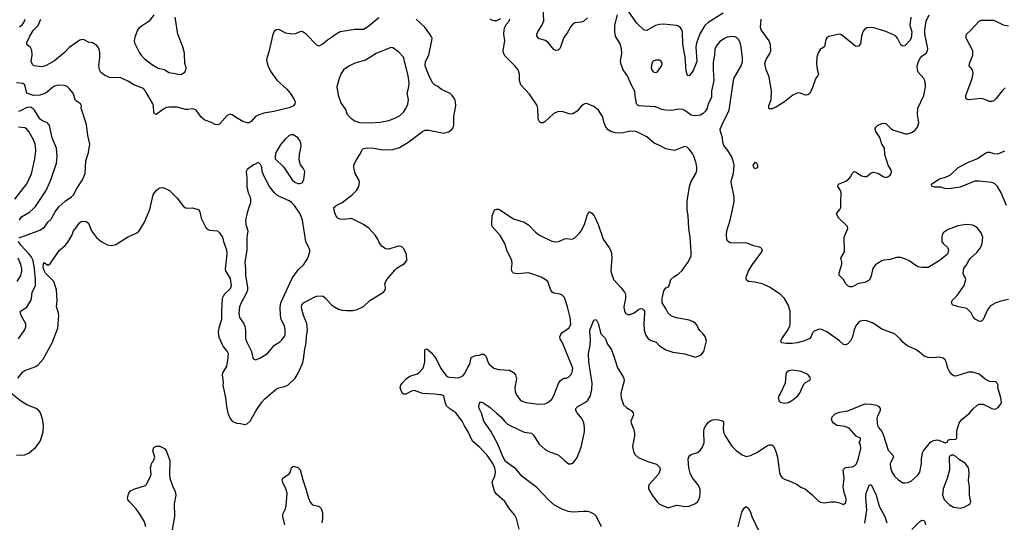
# Model space of a CAD drawing. Header units: inches. Extents: x 1839270 to 1929235, y 762242 to 910350.
# Tile 117 of 256: x 1884241 to 1893549, y 797014 to 801765. Entities that reach past the tile are written whole.
import ezdxf

# ---------------------------------------------------------------- set-up
doc = ezdxf.new("R2010")
doc.units = ezdxf.units.IN
doc.header["$MEASUREMENT"] = 0
for name, color, linetype in [('B8789', 7, 'Continuous'), ('B8799', 7, 'Continuous'), ('B8880', 7, 'Continuous'), ('B8890', 7, 'Continuous')]:
    doc.layers.add(name, color=color, linetype=linetype)

msp = doc.modelspace()

# ---------------------------------------------------------------- linework, layer by layer
at = {"layer": 'B8789', "color": 5}
for points, elevation in [([(1884222, 798378), (1884270, 798436.4), (1884290, 798450.3), (1884393.7, 798486.3), (1884416.2, 798503.8), (1884463.8, 798556.2), (1884547.3, 798710), (1884600.5, 798850), (1884609.6, 798970), (1884604.4, 799004.4), (1884589.6, 799050), (1884595.6, 799110), (1884589.7, 799210.3), (1884562.5, 799290), (1884486, 799370), (1884470, 799399.3), (1884464.5, 799430), (1884470, 799470.5), (1884510, 799444.7), (1884530, 799456), (1884614.9, 799585.1), (1884669.7, 799630.3), (1884696.6, 799663.4), (1884733.2, 799726.8), (1884749.7, 799770), (1884769.7, 799790), (1884810, 799848), (1884830, 799859.3), (1884870, 799858), (1884890, 799842), (1884919.6, 799770), (1884967.4, 799707.4), (1885010, 799667.1), (1885070, 799635.8), (1885110, 799631.5), (1885150, 799640.3), (1885260.9, 799710), (1885350, 799752), (1885370.7, 799769.3), (1885421.8, 799850), (1885469.9, 799970.1), (1885477.3, 800000)], 620), ([(1884235.3, 799704.7), (1884430, 799777.2), (1884475.6, 799804.4), (1884508.4, 799850), (1884539.2, 799880.8), (1884575.1, 799950), (1884610, 799997), (1884613.4, 800000)], 640), ([(1884239.8, 799870), (1884258.9, 799901.1), (1884334.3, 799945.7), (1884370, 799976.9), (1884389.5, 800000)], 660), ([(1885791.3, 800000), (1885810, 799986), (1885830, 799982.8), (1885870, 799987.3), (1885930.6, 799970.6), (1885942.8, 799950), (1885957.1, 799890), (1886000.8, 799800.8), (1886022.2, 799782.2), (1886036.3, 799776.3), (1886110.2, 799770.2), (1886130, 799750.5), (1886158.3, 799710), (1886166.5, 799670), (1886197.6, 799590), (1886200.2, 799550), (1886182.7, 799410), (1886187.4, 799390), (1886230, 799319.3), (1886240.6, 799250), (1886230, 799220.5), (1886177.4, 799170), (1886163.1, 799150), (1886156.5, 799130), (1886147.6, 799010), (1886148.6, 798930), (1886122.2, 798850), (1886118.6, 798810), (1886124.1, 798764.1), (1886154.3, 798694.3), (1886169.2, 798669.2), (1886203.1, 798630), (1886211.3, 798610), (1886210.2, 798570.2), (1886195.8, 798490), (1886161.7, 798430), (1886154.9, 798410), (1886164.6, 798330), (1886162.3, 798310), (1886186.7, 798190), (1886194.9, 798110), (1886210, 798044.7), (1886230, 797996), (1886251, 797970), (1886290, 797950.7), (1886330, 797947.7), (1886370, 797937.3), (1886390, 797944), (1886419.5, 797970), (1886475.8, 798070), (1886530, 798148.5), (1886559.6, 798180.4), (1886670, 798275.3), (1886690, 798285.5), (1886743.3, 798296.7), (1886775.1, 798310), (1886843.8, 798376.2), (1886877, 798430), (1886916.3, 798523.7), (1886924.9, 798555.1), (1886935.4, 798650), (1886947.9, 798710), (1886951.5, 798770), (1886963.2, 798830), (1886955, 798895), (1886925.3, 798970), (1886908.5, 799030), (1886906, 799050), (1886909.7, 799070), (1886925.1, 799090), (1887030, 799144.6), (1887050, 799151.7), (1887090, 799154.9), (1887110, 799150.3), (1887130, 799137.6), (1887190, 799070.4), (1887215.5, 799050), (1887254.8, 799030), (1887290, 799019.6), (1887330, 799016.5), (1887390, 799016.4), (1887430, 799024.4), (1887490, 799054.9), (1887549.5, 799110), (1887681.2, 799190), (1887696, 799210), (1887699.3, 799230), (1887692, 799270), (1887711.5, 799310), (1887790, 799402), (1887810, 799419.1), (1887879.1, 799460.9), (1887901.2, 799490), (1887898, 799550), (1887870, 799604), (1887850, 799621.2), (1887830, 799626), (1887810, 799622.7), (1887730, 799596), (1887699.3, 799599.3), (1887664.1, 799624.1), (1887638, 799658), (1887626, 799690), (1887602.7, 799730), (1887543.6, 799790), (1887491.5, 799830), (1887390, 799880.5), (1887370, 799885.1), (1887310, 799877.6), (1887270, 799879.5), (1887250, 799889.3), (1887230, 799914), (1887215.6, 799950), (1887212.3, 799990), (1887222.5, 800000)], 620), ([(1886411.7, 800000), (1886390, 799939), (1886375.6, 799870), (1886379.6, 799830), (1886398, 799770), (1886388.8, 799710), (1886387.2, 799590), (1886369.2, 799470), (1886375.8, 799410), (1886376.2, 799350), (1886395.3, 799235.3), (1886395.3, 799210), (1886383.5, 799176.5), (1886333.4, 799090), (1886320.2, 799050), (1886313.2, 798990), (1886320.2, 798950), (1886356.6, 798896.6), (1886369.3, 798869.3), (1886376.9, 798830), (1886376, 798750), (1886390.3, 798710.3), (1886433, 798630), (1886444, 798570), (1886450, 798558), (1886470, 798551), (1886510, 798567.3), (1886582.7, 798610), (1886650, 798687.7), (1886699.4, 798720.6), (1886720.5, 798739.5), (1886743.6, 798770), (1886749.7, 798790.3), (1886750, 798838), (1886743.6, 798870), (1886714.3, 798930), (1886708.1, 798971.9), (1886704.4, 799044.4), (1886710.7, 799090), (1886818, 799322), (1886877.5, 799402.5), (1886925.6, 799450), (1886963.7, 799510), (1886985.2, 799570), (1886985.2, 799590), (1886946, 799670), (1886915.8, 799870), (1886893.6, 799930), (1886845.3, 800000)], 640), ([(1888963.7, 796950), (1888939, 797050), (1888922.5, 797082.5), (1888870, 797142.7), (1888827.8, 797210), (1888750, 797281.6), (1888729.7, 797310), (1888708.4, 797390), (1888712.6, 797410), (1888733.7, 797450), (1888739.2, 797490), (1888732.5, 797530), (1888713.3, 797570), (1888659.8, 797650), (1888590, 797721.7), (1888522, 797782), (1888481.7, 797870), (1888444.7, 797924.7), (1888424.4, 797970), (1888365.1, 798050), (1888306, 798086), (1888276.6, 798116.6), (1888261.8, 798150), (1888249.7, 798209.6), (1888230, 798220.7), (1888210, 798218.7), (1888165.7, 798225.7), (1888051.9, 798231.9), (1887970, 798259.3), (1887944.8, 798255.2), (1887890, 798227), (1887870, 798226), (1887862, 798230), (1887849.3, 798249.3), (1887839, 798290), (1887844, 798310), (1887857.2, 798330), (1887894.5, 798370), (1887930, 798394.6), (1888002.8, 798417.2), (1888024.8, 798435.2), (1888050.8, 798469.2), (1888061.7, 798490), (1888069.8, 798530), (1888070, 798634), (1888073.2, 798646.8), (1888090, 798654), (1888130, 798619.3), (1888171.8, 798570), (1888224.5, 798464.5), (1888270, 798405.5), (1888289, 798389), (1888306.3, 798386.3), (1888390, 798381.1), (1888430, 798398), (1888450, 798421.1), (1888478, 798482), (1888497.2, 798510), (1888510, 798572), (1888550, 798592), (1888587.3, 798592.7), (1888610, 798602), (1888630, 798602), (1888650, 798582), (1888666.8, 798530), (1888679.1, 798510), (1888722, 798470), (1888770, 798457.8), (1888871.3, 798451.3), (1888910.4, 798430), (1888927.3, 798407.3), (1888937, 798370), (1888920.3, 798290), (1888925.4, 798245.4), (1888943.8, 798210), (1888971.9, 798171.9), (1888990, 798158), (1889025.1, 798145.1), (1889150, 798130.3), (1889204.7, 798135.3), (1889234.5, 798145.5), (1889270, 798179.1), (1889290, 798213.4), (1889334.7, 798325.3), (1889350, 798350.4), (1889371, 798369), (1889390, 798377), (1889410, 798377.1), (1889430, 798386), (1889453, 798410), (1889464.6, 798435.4), (1889469.7, 798470), (1889373.3, 798710), (1889350.8, 798750), (1889348.7, 798768.7), (1889356.1, 798790), (1889370.6, 798809.4), (1889432, 798848), (1889446.3, 798870), (1889450.8, 798889.2), (1889445.3, 798950), (1889420.2, 799050), (1889390, 799140.7), (1889370, 799161.1), (1889350, 799169.7), (1889290, 799179.6), (1889275.1, 799190), (1889262, 799210), (1889232.6, 799290), (1889209.6, 799310), (1889169.7, 799330), (1889110, 799354.8), (1889050, 799372.1), (1888950, 799363.6), (1888910, 799369.5), (1888899.5, 799379.5), (1888892, 799392), (1888889.6, 799409.6), (1888897.8, 799462.2), (1888894.8, 799490), (1888847.1, 799587.1), (1888828.5, 799650), (1888783.9, 799723.9), (1888708.5, 799810), (1888703.1, 799830), (1888708.3, 799910), (1888730, 799966.8), (1888750, 799974.9), (1888770, 799973.4), (1888910, 799883.8), (1889010.7, 799850), (1889050, 799826), (1889118.4, 799758.4), (1889155.5, 799730), (1889270, 799670.3), (1889310, 799664.2), (1889339, 799670), (1889390, 799693), (1889410, 799695.5), (1889450, 799690.5), (1889470, 799693.4), (1889490, 799704), (1889533.4, 799746.6), (1889550, 799770.6), (1889578.9, 799830), (1889610, 799924.7), (1889629, 799950), (1889632, 799950), (1889650, 799938), (1889670.3, 799910.4), (1889710.3, 799830.3), (1889755.6, 799690), (1889814.9, 799610), (1889832.6, 799572.6), (1889837.5, 799517.5), (1889828.9, 799390), (1889837.6, 799357.6), (1889854, 799310), (1889928.4, 799230), (1889958.4, 799190), (1889966.7, 799170), (1889968.4, 799130), (1889953.4, 799050), (1889957.3, 799010), (1889970, 798987.3), (1889990, 798979.1), (1890000, 798978.6)], 580), ([(1884231.1, 798750), (1884287.3, 798830), (1884298.7, 798861.3), (1884299.2, 798890), (1884255.8, 798970), (1884248.3, 798990), (1884249.6, 799010), (1884310, 799049), (1884345.5, 799110), (1884353, 799130), (1884358.5, 799190), (1884389.1, 799250.9), (1884391.8, 799310), (1884382.6, 799410), (1884368.5, 799490), (1884350, 799526.6), (1884331.9, 799550), (1884254.5, 799630), (1884231.1, 799670)], 640), ([(1884217.8, 799290), (1884253, 799347.1), (1884261.8, 799390), (1884261.8, 799410), (1884251.6, 799450), (1884228.1, 799510)], 660), ([(1889741.6, 796970), (1889692.3, 797070), (1889672.3, 797090), (1889632.7, 797110), (1889610, 797115.3), (1889570, 797116.8), (1889470, 797108.7), (1889430, 797115.3), (1889374.1, 797134.1), (1889297.5, 797177.5), (1889242.8, 797222.8), (1889130, 797342.2), (1888990, 797446.9), (1888935.5, 797515.5), (1888833.1, 797590), (1888810, 797629.7), (1888758, 797758), (1888695.8, 797875.8), (1888628.5, 797970), (1888606.4, 798046.4), (1888585.1, 798090), (1888580.9, 798110), (1888590, 798151.3), (1888610, 798150.8), (1888630, 798140.7), (1888690, 798098), (1888750, 798046.4), (1888790, 798010.3), (1888826.3, 797966.3), (1888850, 797944.9), (1888884.8, 797924.8), (1889010, 797867.6), (1889078.2, 797858.2), (1889098.5, 797838.5), (1889152.9, 797752.9), (1889210, 797702.8), (1889250, 797679.6), (1889332.2, 797652.2), (1889390, 797598.4), (1889430, 797568.4), (1889450, 797566), (1889470, 797573.4), (1889490, 797594), (1889510, 797627.3), (1889550, 797724.9), (1889580.3, 797870), (1889580.3, 797910), (1889573, 797953), (1889554.3, 797994.3), (1889509.7, 798050), (1889498.9, 798070), (1889499.6, 798090), (1889518.4, 798110), (1889589.6, 798150), (1889610.7, 798169.3), (1889635.6, 798210), (1889650.8, 798269.2), (1889653.6, 798330), (1889620.2, 798530), (1889619.2, 798610), (1889634, 798690), (1889637.4, 798750), (1889630, 798814), (1889631.5, 798830), (1889661.2, 798910), (1889670, 798924.7), (1889690, 798931.3), (1889710, 798892), (1889734.6, 798794.6), (1889774.7, 798754.7), (1889799.3, 798699.3), (1889832, 798650), (1889854.5, 798594.5), (1889893, 798473), (1889945.5, 798390), (1889952.1, 798372.1), (1889954.4, 798350), (1889924.8, 798235.2), (1889926, 798190), (1889950, 798124.9), (1889978.5, 798098.6), (1890000, 798084.7)], 560), ([(1884210, 797648.8), (1884290, 797650.4), (1884330, 797670.5), (1884390, 797722), (1884430, 797775.5), (1884441.8, 797798.2), (1884462.7, 797870), (1884467.3, 797927.3), (1884460.4, 797980.4), (1884437.4, 798050), (1884423, 798070), (1884397.6, 798090), (1884310, 798123.1), (1884250, 798161.2), (1884138.9, 798250)], 620), ([(1885434.2, 796970), (1885419.5, 797019.5), (1885383, 797083), (1885341.4, 797141.4), (1885277, 797210), (1885262.7, 797230), (1885259, 797250), (1885274, 797290), (1885290, 797311), (1885329.4, 797330.6), (1885430, 797361), (1885439, 797370), (1885478, 797450), (1885482.7, 797470), (1885478.4, 797530), (1885482.9, 797550), (1885490, 797576), (1885504, 797590), (1885519, 797630), (1885499, 797690), (1885510, 797722), (1885530, 797734), (1885567.3, 797732.7), (1885610, 797712), (1885630, 797682), (1885659.9, 797599.9), (1885656.3, 797470), (1885660.7, 797430), (1885690.3, 797350.4), (1885710.4, 797310), (1885717.6, 797270), (1885701.1, 797190), (1885706, 797070), (1885674.3, 796890)], 580), ([(1886746, 796990), (1886727.6, 797070), (1886729.8, 797090), (1886750, 797136.3), (1886758.9, 797170), (1886768.1, 797290), (1886758.4, 797330), (1886729.8, 797390), (1886722.9, 797417.1), (1886727.9, 797432.1), (1886788.8, 797471.2), (1886801.3, 797490), (1886810, 797530.8), (1886830, 797543.8), (1886870, 797531.6), (1886893.1, 797510), (1886916.4, 797416.4), (1886946.7, 797330), (1886970, 797241), (1886985.5, 797205.5), (1887010, 797180.7), (1887070, 797167.3), (1887090, 797146), (1887103.1, 797103.1), (1887104.9, 797050), (1887095.8, 797010)], 580)]:
    msp.add_lwpolyline(points, dxfattribs=dict(at, elevation=elevation))
at = {"layer": 'B8799', "color": 5}
for points, elevation in [([(1890000, 798978.6), (1890010, 798978), (1890050, 798993.4), (1890090, 799026), (1890110, 799036), (1890130, 799030.8), (1890139.9, 799019.9), (1890146.8, 799010), (1890147.9, 798987.9), (1890142, 798890), (1890144.9, 798830), (1890155.5, 798790), (1890183, 798750), (1890210, 798733), (1890256.7, 798716.7), (1890290, 798681), (1890350, 798644), (1890416.5, 798623.5), (1890527.1, 798607.1), (1890630, 798576), (1890670, 798591), (1890690, 798606), (1890709, 798630), (1890733.2, 798730), (1890722, 798770), (1890700.2, 798800.2), (1890670, 798828), (1890655.3, 798850), (1890648.7, 798870), (1890630, 798894), (1890610, 798908.7), (1890570, 798924), (1890450, 798946), (1890403.3, 798963.3), (1890372.1, 798992.1), (1890353.2, 799030), (1890314, 799090), (1890313.2, 799130), (1890330, 799202), (1890350, 799231.3), (1890370, 799238), (1890382, 799250), (1890396, 799310), (1890424, 799336), (1890470, 799364.4), (1890504.1, 799395.9), (1890557.4, 799470), (1890588, 799530), (1890589.7, 799570), (1890579, 799710), (1890567, 799790), (1890560.3, 799910), (1890551, 799970), (1890550.6, 800000)], 580), ([(1890000, 798084.7), (1890022.8, 798070), (1890040.7, 798050), (1890042, 798030), (1890019.1, 797970), (1890022, 797950), (1890045.5, 797890), (1890052.3, 797852.3), (1890052.2, 797830), (1890034, 797730), (1890042, 797682), (1890055.5, 797655.5), (1890088.3, 797628.3), (1890178, 797590), (1890262.4, 797562.4), (1890292.5, 797532.5), (1890296.3, 797510), (1890280.5, 797470), (1890192.2, 797370), (1890184.4, 797350), (1890186.5, 797330), (1890220.3, 797270), (1890270, 797204), (1890290, 797186.4), (1890370, 797151.8), (1890450, 797174.6), (1890474.4, 797174.4), (1890530, 797163.1), (1890570, 797166), (1890629.6, 797190.4), (1890652.7, 797210), (1890669.5, 797250.5), (1890674.8, 797294.8), (1890672.7, 797330), (1890652.7, 797370), (1890598, 797438), (1890578.4, 797478.4), (1890565.4, 797530), (1890560.5, 797610), (1890566.5, 797633.5), (1890575.9, 797644.1), (1890590, 797654.8), (1890650, 797674.8), (1890670, 797691), (1890695.9, 797724.1), (1890711.4, 797768.6), (1890706.9, 797870), (1890710, 797901), (1890727.6, 797930), (1890757, 797963), (1890770, 797974.4), (1890790, 797983.1), (1890810, 797986.7), (1890850, 797983.1), (1890890.2, 797970.2), (1890894.9, 797950), (1890890.2, 797890), (1890897.8, 797857.8), (1890911.4, 797830), (1890973.6, 797733.6), (1891014.2, 797694.2), (1891070, 797651.7), (1891110, 797635.3), (1891150, 797644.7), (1891210, 797674.7), (1891310, 797740.3), (1891330, 797747.2), (1891350, 797747), (1891370.3, 797730), (1891393.4, 797673.4), (1891403.9, 797630), (1891424.2, 797484.2), (1891430, 797464), (1891450, 797435.5), (1891470, 797421.6), (1891530, 797400.5), (1891590, 797370.5), (1891625.7, 797345.7), (1891670, 797326), (1891730, 797276.4), (1891790, 797217.1), (1891810, 797203.8), (1891850, 797197.1), (1891910, 797208.8), (1891948.7, 797208.7), (1891981.1, 797201.1), (1892030, 797181), (1892050, 797202), (1892054, 797230), (1892051.6, 797250), (1892035.4, 797295.4), (1892026.6, 797350), (1892033.7, 797430), (1892027.1, 797510), (1892047.9, 797532.1), (1892110, 797539.2), (1892130, 797545.8), (1892151.7, 797568.3), (1892167.4, 797610), (1892192.4, 797710), (1892188.6, 797748.6), (1892177.2, 797770), (1892188, 797790), (1892188, 797810), (1892150, 797829.4), (1892083.7, 797903.7), (1892040.4, 797920.4), (1891970, 797928.9), (1891935.6, 797950), (1891920.7, 797970), (1891915.1, 797990), (1891920.9, 798010), (1891950, 798039.3), (1891990, 798055.6), (1892070, 798066.4), (1892230, 798133.4), (1892290, 798132), (1892340.9, 798120.9), (1892362.8, 798110), (1892376.3, 798090), (1892376.3, 798070), (1892347.1, 798007.1), (1892344, 797990), (1892350.6, 797930), (1892359.1, 797910), (1892391.1, 797871.1), (1892404, 797844), (1892450, 797697.1), (1892494.4, 797650), (1892500.4, 797630), (1892470.4, 797569.6), (1892472, 797530), (1892485.2, 797490), (1892510, 797450.6), (1892550, 797415.5), (1892588.8, 797388.8), (1892610, 797386), (1892635.3, 797390), (1892672.7, 797407.3), (1892730, 797459.1), (1892750, 797486.8), (1892767.3, 797570), (1892767.3, 797610), (1892775.1, 797670), (1892783.7, 797690), (1892850, 797770.7), (1892870, 797784), (1892910, 797794), (1892930.7, 797790.7), (1892990, 797764.7), (1893008.4, 797771.6), (1893018, 797790), (1893030, 797796), (1893090, 797800.7), (1893099.3, 797810), (1893100.9, 797819.1), (1893099.5, 797870), (1893103.6, 797890), (1893120.7, 797950), (1893130, 797966.8), (1893150, 797990.6), (1893216.6, 798043.4), (1893253.4, 798086.6), (1893290, 798118.8), (1893310, 798130.6), (1893350, 798130.6), (1893430, 798090.6), (1893454.8, 798085.2), (1893470, 798087.3), (1893490, 798098.8), (1893513.3, 798126.7), (1893522, 798150), (1893516.2, 798190), (1893486.6, 798290), (1893489.4, 798310), (1893480.9, 798330), (1893470, 798340.9), (1893410, 798346), (1893367.4, 798367.4), (1893310, 798413), (1893250, 798434), (1893210, 798432.7), (1893090, 798395.1), (1893070, 798399.3), (1893050, 798413.2), (1893030, 798439), (1893016, 798470), (1892999.3, 798530), (1892989.5, 798549.5), (1892970, 798565.2), (1892930, 798574), (1892870.3, 798569.7), (1892830, 798572.4), (1892790, 798584.2), (1892744.4, 798624.4), (1892710, 798647.6), (1892626.4, 798686.4), (1892590, 798718.4), (1892563.7, 798750), (1892510, 798794.5), (1892390, 798840.7), (1892310, 798895.1), (1892250, 798919.6), (1892210, 798922), (1892190, 798917), (1892170, 798902.7), (1892150, 798877.2), (1892130, 798833.2), (1892112.3, 798767.7), (1892095.8, 798730), (1892070, 798700.9), (1892050, 798692.3), (1892030, 798695.1), (1891989.5, 798730), (1891870, 798814.7), (1891830, 798834), (1891810, 798838.4), (1891790, 798837.6), (1891750, 798820.7), (1891734.6, 798805.4), (1891722, 798770), (1891710, 798752), (1891660.7, 798730), (1891591, 798710), (1891543.9, 798703.9), (1891490, 798703.1), (1891444, 798710), (1891437, 798730), (1891445.4, 798750), (1891504.2, 798835.8), (1891521.2, 798870), (1891525.3, 798890), (1891525.7, 799010), (1891507, 799070), (1891470, 799128.3), (1891450, 799150.9), (1891429.9, 799169.9), (1891330, 799238), (1891270, 799265.4), (1891190, 799285.1), (1891131.5, 799291.5), (1891118.4, 799298.4), (1891109.5, 799310), (1891109.6, 799330), (1891131.5, 799390), (1891169.7, 799450.3), (1891257.2, 799570), (1891262, 799590), (1891258, 799598), (1891248, 799610), (1891235.5, 799615.5), (1891190, 799626), (1891113.6, 799653.6), (1891030, 799656.9), (1890972.5, 799652.5), (1890956, 799656), (1890932.7, 799672.7), (1890926, 799690), (1890922, 799730), (1890924.5, 799770), (1890958.7, 799870), (1890984.6, 800000)], 560), ([(1893590, 799119), (1893515.9, 799104.1), (1893470, 799089.4), (1893418.8, 799061.2), (1893390, 799024), (1893350.3, 798929.7), (1893330, 798912.7), (1893310, 798914.5), (1893274.1, 798934.2), (1893255.6, 798955.6), (1893234.3, 798994.3), (1893193.7, 799033.7), (1893115.3, 799050), (1893065.8, 799065.8), (1893059, 799070), (1893049.2, 799090), (1893056, 799110), (1893102.3, 799157.7), (1893170, 799251.3), (1893183.7, 799310), (1893179.3, 799330), (1893167.6, 799347.6), (1893160.9, 799370), (1893167.2, 799412.8), (1893192.7, 799447.3), (1893213.2, 799490), (1893230, 799510.8), (1893290, 799564), (1893324.5, 799610), (1893339.6, 799650), (1893345.1, 799710), (1893329.6, 799750), (1893295.8, 799795.8), (1893270, 799815.1), (1893250, 799822.9), (1893190, 799829.6), (1893110, 799818), (1893016.7, 799783.3), (1892970.8, 799750), (1892960.7, 799730), (1892957.3, 799710), (1892958.8, 799670), (1892971, 799650), (1893010.6, 799610.6), (1893021, 799590), (1893010.8, 799550), (1892934.6, 799485.4), (1892830, 799422), (1892770, 799421.6), (1892730, 799429.6), (1892650, 799485.1), (1892610, 799505.1), (1892570, 799516.2), (1892530, 799518.4), (1892470, 799499.5), (1892410, 799491.8), (1892390, 799485.1), (1892350, 799461.6), (1892330, 799447), (1892305.4, 799414.6), (1892286, 799330), (1892270, 799302.7), (1892230, 799282), (1892170, 799271.5), (1892110, 799241.1), (1892090, 799241.5), (1892069.9, 799249.9), (1892049.2, 799269.2), (1892028.4, 799308.4), (1891989, 799349), (1891986.8, 799373.2), (1892013.1, 799453.1), (1892013.1, 799473.1), (1892002.9, 799510), (1892038.2, 799570), (1892036.3, 799710), (1892069.6, 799790), (1892066.6, 799810), (1891985.6, 799890), (1891962, 799930), (1891974.5, 799950), (1891995.1, 799970), (1892004.7, 799990), (1892004.2, 800000)], 540), ([(1892230, 797005.3), (1892248.7, 797130), (1892240.9, 797250), (1892243.5, 797290), (1892270, 797364.7), (1892290, 797371.3), (1892338.3, 797270), (1892365.6, 797165.6), (1892418.5, 797070), (1892436.9, 797010)], 540), ([(1891033, 796970), (1891068, 797110), (1891090, 797146.8), (1891110, 797164.7), (1891130, 797146), (1891150, 797111), (1891162, 797070), (1891223.2, 796943.2)], 540), ([(1892674.3, 796945.7), (1892750, 797021.6), (1892770, 797033), (1892790.3, 797030.3), (1892797.7, 797017.8), (1892804, 796990)], 540)]:
    msp.add_lwpolyline(points, dxfattribs=dict(at, elevation=elevation))
for points, elevation in [([(1891550, 798452.4), (1891513.4, 798446.6), (1891490.6, 798430), (1891482, 798410), (1891476, 798330), (1891430.8, 798230), (1891416, 798210), (1891411, 798190), (1891420.7, 798160.7), (1891430.9, 798150.9), (1891470, 798141), (1891510, 798147.3), (1891550, 798170.8), (1891597.2, 798210), (1891620.2, 798239.8), (1891639.3, 798290), (1891657.5, 798322.5), (1891670, 798334.8), (1891710, 798358), (1891717.2, 798370), (1891709.3, 798390), (1891692.3, 798410), (1891630, 798440.5)], 580), ([(1893050, 797649.3), (1893030, 797637.2), (1893026.4, 797630), (1893030.4, 797510), (1893010, 797428.7), (1892970.3, 797329.6), (1892965.3, 797270), (1892979.5, 797230), (1893030, 797178), (1893070, 797157.1), (1893130, 797148), (1893170, 797156.3), (1893204.4, 797175.6), (1893222.7, 797190), (1893232.7, 797207.3), (1893221.1, 797270), (1893218.7, 797350), (1893209.7, 797409.6), (1893216.6, 797476.6), (1893214.5, 797510), (1893209.4, 797530), (1893182.7, 797570), (1893124.9, 797604.9), (1893090, 797637.2), (1893070, 797649.2)], 560)]:
    msp.add_lwpolyline(points, close=True, dxfattribs=dict(at, elevation=elevation))
at = {"layer": 'B8880', "color": 5}
for points, elevation in [([(1889610, 801783.6), (1889570, 801749.6), (1889550, 801740.5), (1889490, 801734.7), (1889470, 801723.6), (1889450, 801700.7), (1889423.2, 801650), (1889381.3, 801590), (1889350, 801497.2), (1889330, 801476), (1889310, 801475.1), (1889290, 801483.7), (1889233.5, 801553.5), (1889208.6, 801568.6), (1889147.2, 801587.2), (1889129.7, 801610), (1889131.1, 801630), (1889139.8, 801650), (1889177.1, 801710), (1889195.2, 801755.2), (1889189.8, 801870)], 560), ([(1884240.6, 801699.4), (1884263.5, 801716.5), (1884280.6, 801739.4), (1884293.2, 801770)], 640), ([(1887637.2, 801782.8), (1887530, 801694.3), (1887490, 801673.3), (1887410, 801674), (1887269.6, 801649.6), (1887232.2, 801630), (1887190, 801595.8), (1887150, 801571.2), (1887110, 801536.3), (1887070, 801516.2), (1887050, 801525.1), (1886950, 801627.6), (1886910, 801654), (1886890, 801652), (1886848.6, 801631.4), (1886807.9, 801627.9), (1886757.7, 801637.7), (1886690, 801671.8), (1886666, 801670), (1886646.9, 801653.1), (1886634.6, 801625.4), (1886597.7, 801462.3), (1886575.3, 801390), (1886576.5, 801370), (1886590, 801324), (1886618, 801270), (1886676, 801190), (1886766.3, 801110), (1886799, 801070), (1886836.9, 801010), (1886844.2, 800990), (1886843.1, 800970), (1886830.2, 800949.8), (1886788.3, 800931.7), (1886642.8, 800897.2), (1886550, 800882), (1886495.9, 800864.1), (1886470, 800849.6), (1886430, 800802), (1886410, 800789.7), (1886390, 800789.7), (1886350, 800804.5), (1886282.4, 800842.4), (1886250, 800865.7), (1886230, 800872.8), (1886201.4, 800858.6), (1886130, 800779.3), (1886110, 800772.3), (1886090, 800775.1), (1886054.5, 800794.5), (1885990, 800815.1), (1885961.2, 800841.2), (1885910, 800909.7), (1885897.2, 800917.2), (1885870, 800922), (1885830, 800915), (1885810, 800916.1), (1885730, 800939.3), (1885650, 800939.8), (1885630, 800936), (1885599.7, 800920.3), (1885530, 800868.7), (1885515.3, 800875.3), (1885509.4, 800889.4), (1885505.1, 800950), (1885497.7, 800977.7), (1885429.5, 801090), (1885410, 801114.5), (1885319, 801150), (1885264.9, 801184.9), (1885196.9, 801216.9), (1885090, 801217.6), (1885042, 801242), (1885007.6, 801267.6), (1884995.8, 801290), (1884989.7, 801330), (1884998.9, 801410), (1884999.7, 801450), (1884993, 801490), (1884970, 801522), (1884930, 801546.6), (1884890, 801552.3), (1884850, 801574.5), (1884830, 801578), (1884810, 801572), (1884710, 801501.1), (1884666.1, 801453.9), (1884570, 801376.9), (1884490, 801331.6), (1884450, 801320.7), (1884375.3, 801330), (1884360.9, 801340.9), (1884350.9, 801370), (1884359.8, 801430), (1884356.3, 801476.3), (1884342.3, 801502.2), (1884309.6, 801530), (1884308.3, 801550), (1884337.7, 801610), (1884370, 801662.2), (1884414.8, 801710), (1884441, 801770)], 620), ([(1885508.5, 801810), (1885464.4, 801750), (1885370, 801687.6), (1885355.1, 801664.9), (1885330, 801601.2), (1885323.6, 801570), (1885326.2, 801546.2), (1885372.9, 801452.9), (1885390.4, 801430), (1885419.2, 801399.2), (1885486.2, 801346.2), (1885550, 801307.7), (1885610, 801294.8), (1885650, 801266), (1885710, 801258), (1885750, 801246), (1885770, 801251.3), (1885802, 801270), (1885813.2, 801290), (1885814, 801310), (1885801.2, 801350), (1885798, 801450), (1885783.7, 801510), (1885735.6, 801630), (1885711.5, 801790)], 620), ([(1887222.5, 800000), (1887232.7, 800010), (1887290, 800037.6), (1887383.1, 800110), (1887424, 800150), (1887448.2, 800190), (1887453.1, 800230), (1887446.9, 800250), (1887412.1, 800310), (1887398.7, 800370), (1887399.6, 800390), (1887418, 800430), (1887456.9, 800490), (1887481.7, 800538.3), (1887491.3, 800548.7), (1887526, 800554), (1887590, 800551.3), (1887670, 800535.5), (1887770, 800538.7), (1887830, 800558), (1887910, 800604.4), (1888047.8, 800710), (1888070, 800719.6), (1888110, 800720.3), (1888250, 800693.7), (1888293.4, 800706.6), (1888318.9, 800721.1), (1888337.6, 800742.4), (1888345.4, 800770), (1888345.3, 800850), (1888363.5, 800950), (1888361.7, 800990), (1888354.9, 801014.9), (1888330, 801049.4), (1888310, 801066.6), (1888230, 801106.9), (1888194, 801134), (1888163.6, 801150), (1888146.3, 801166.3), (1888112.9, 801232.9), (1888073.8, 801330), (1888076.5, 801370), (1888108.6, 801430), (1888138.5, 801570), (1888139.1, 801590), (1888131.1, 801610), (1888070, 801694), (1887990, 801771.2)], 620), ([(1888785.2, 801774.8), (1888750, 801755.3), (1888730, 801753.2), (1888710, 801758), (1888690, 801769.4)], 580), ([(1890000, 800709.8), (1889944.8, 800695.2), (1889910, 800691.6), (1889870, 800695), (1889828.3, 800708.3), (1889804.8, 800724.8), (1889783.5, 800750), (1889766.6, 800790), (1889750, 800849), (1889711.6, 800911.6), (1889670, 800943.7), (1889610, 800969.3), (1889590, 800972.7), (1889570, 800963.7), (1889550, 800949.3), (1889510, 800899.5), (1889470, 800876.2), (1889450, 800872), (1889434.2, 800874.2), (1889370, 800897), (1889324.4, 800895.6), (1889290, 800877.6), (1889210, 800802), (1889190, 800789.4), (1889169, 800790), (1889150, 800809), (1889142.9, 800830), (1889138.9, 800930), (1889133.1, 800953.1), (1889061.3, 801061.3), (1888978, 801150), (1888966, 801190), (1888964.7, 801250), (1888951.8, 801290), (1888923.1, 801330), (1888830, 801421.1), (1888814, 801450), (1888810.5, 801470), (1888826, 801570), (1888817.7, 801630), (1888820.5, 801670), (1888826.5, 801693.5), (1888840.1, 801719.9), (1888868.7, 801750), (1888873.6, 801773.6)], 580), ([(1890000, 801203.7), (1889989.2, 801229.2), (1889946, 801290), (1889923.1, 801350), (1889921.8, 801370), (1889933.2, 801450), (1889929, 801490), (1889916.1, 801536.1), (1889874.2, 801610), (1889865.8, 801650), (1889867, 801713), (1889892, 801810)], 560), ([(1884613.4, 800000), (1884669.9, 800050.1), (1884729.6, 800090), (1884748.2, 800110), (1884780.5, 800170), (1884835.8, 800250), (1884859.7, 800310), (1884866.9, 800430), (1884891.5, 800510), (1884902.9, 800590), (1884885.6, 800670), (1884873.4, 800773.4), (1884827.3, 800910), (1884822, 800930), (1884826, 800950), (1884817.2, 800970), (1884770, 801002.7), (1884746, 801070), (1884710, 801115.1), (1884690, 801133.6), (1884663.8, 801143.8), (1884610, 801145.7), (1884570, 801136.8), (1884550, 801125.1), (1884490, 801074.2), (1884470, 801063.1), (1884430, 801052.8), (1884370.2, 801049.8), (1884310, 801069.8), (1884289.8, 801149.8), (1884270, 801162.6), (1884210, 801168.9)], 640), ([(1884389.5, 800000), (1884398, 800010), (1884490.8, 800150), (1884535.5, 800250), (1884589.8, 800410), (1884596.8, 800470), (1884588.4, 800550), (1884549, 800649), (1884524.4, 800764.4), (1884503.7, 800790), (1884450, 800813.3), (1884430, 800829.7), (1884380.5, 800910), (1884370, 800922.9), (1884350, 800935.2), (1884330, 800938), (1884310, 800934.5), (1884250, 800902.9), (1884230, 800898.4)], 660), ([(1884194.2, 800070), (1884310, 800214.4), (1884351.5, 800308.5), (1884363.7, 800350), (1884385.7, 800450), (1884392.2, 800530), (1884390.7, 800570), (1884387.7, 800590), (1884371.9, 800630), (1884328.1, 800708.1), (1884310, 800731), (1884290, 800743.8), (1884230, 800748.6)], 680), ([(1886845.3, 800000), (1886838.4, 800010), (1886810, 800037), (1886790, 800051.6), (1886681.3, 800101.3), (1886649.6, 800129.6), (1886603.7, 800190), (1886549.3, 800290), (1886533.2, 800330), (1886528.7, 800370), (1886516.4, 800396.4), (1886506, 800410), (1886490, 800415.3), (1886476, 800404), (1886450, 800394), (1886391.3, 800350), (1886381, 800330), (1886387.5, 800267.5), (1886387.3, 800190), (1886400.7, 800130), (1886416.7, 800096.7), (1886423.8, 800070), (1886422.4, 800030), (1886411.7, 800000)], 640), ([(1885477.3, 800000), (1885504.4, 800110), (1885529.9, 800150.1), (1885550, 800166.7), (1885570, 800175.5), (1885590, 800177.8), (1885612.9, 800172.9), (1885657.3, 800150), (1885730, 800079.1), (1885790, 800001), (1885791.3, 800000)], 620)]:
    msp.add_lwpolyline(points, dxfattribs=dict(at, elevation=elevation))
at = {"layer": 'B8880', "color": 5, "elevation": 640}
for points in [[(1887750, 801503.7), (1887610, 801444.7), (1887510, 801382.6), (1887410, 801355.1), (1887353, 801327), (1887303, 801290), (1887277.1, 801250), (1887260.4, 801210), (1887240.5, 801130), (1887253.2, 801053.2), (1887278, 800978), (1887322.8, 800910), (1887335.2, 800875.2), (1887370, 800834), (1887410, 800808), (1887454.7, 800794.7), (1887550, 800789), (1887650, 800795.6), (1887730, 800814), (1887786.8, 800833.2), (1887830, 800857), (1887867.9, 800892.1), (1887892.6, 800927.4), (1887911.8, 800968.2), (1887916.4, 801010), (1887902.6, 801070), (1887921, 801130), (1887924.2, 801170), (1887914.7, 801234.7), (1887876.9, 801390), (1887869.6, 801409.6), (1887822, 801462), (1887770, 801498)], [(1886830, 800678), (1886810, 800678), (1886790, 800669.3), (1886750, 800635.1), (1886710.7, 800590), (1886664, 800510), (1886655.3, 800475.3), (1886656, 800450), (1886733.7, 800373.7), (1886817.3, 800250), (1886842.8, 800230), (1886870, 800217.1), (1886890, 800215.5), (1886910, 800222), (1886927, 800250), (1886937.2, 800330), (1886922, 800362), (1886894.6, 800394.6), (1886882, 800442), (1886885.2, 800490), (1886902.7, 800570), (1886898.9, 800598.9), (1886890, 800622), (1886869, 800650)]]:
    msp.add_lwpolyline(points, close=True, dxfattribs=at)
at = {"layer": 'B8890', "color": 5}
for points, elevation in [([(1890890, 801825.8), (1890750, 801738.9), (1890719.2, 801710), (1890670, 801631.1), (1890637.7, 801542.3), (1890632, 801508), (1890640.7, 801370), (1890610, 801292.7), (1890590, 801257.2), (1890570, 801235.3), (1890558, 801238), (1890550, 801246), (1890542.8, 801282.8), (1890533, 801413), (1890509.3, 801530), (1890506.2, 801646.2), (1890500.3, 801670), (1890489.1, 801689.1), (1890470, 801703.5), (1890449.2, 801710), (1890330, 801722.2), (1890290, 801719.1), (1890250.6, 801710), (1890170, 801662.2), (1890145.8, 801665.8), (1890074.1, 801734.1), (1890000, 801838.5)], 540), ([(1892664, 801790), (1892654.9, 801710), (1892674, 801650), (1892667.3, 801590), (1892657.3, 801570), (1892610, 801519), (1892590, 801514), (1892570, 801528.7), (1892538.4, 801590), (1892522, 801610), (1892502.6, 801622.6), (1892430, 801652.8), (1892306, 801690), (1892250, 801689.3), (1892222.8, 801670), (1892210.7, 801650), (1892198.8, 801610), (1892190, 801538), (1892170, 801514), (1892150, 801513.2), (1892130, 801526), (1892010, 801622), (1891990, 801627), (1891890, 801607), (1891870, 801592.7), (1891862.7, 801577.2), (1891848, 801512), (1891830, 801497.2), (1891810, 801489.3), (1891787.8, 801452.2), (1891776.9, 801410), (1891774.4, 801350), (1891779.1, 801299.1), (1891790.8, 801249.2), (1891785.4, 801234.6), (1891766, 801214), (1891736.2, 801123.8), (1891710, 801069), (1891690, 801054), (1891670, 801052.7), (1891612.7, 801072.7), (1891590, 801071.5), (1891548.3, 801051.7), (1891471.8, 800988.2), (1891390, 800939.5), (1891350, 800922.7), (1891330, 800922), (1891324, 800930), (1891323.7, 800950), (1891343.6, 801010), (1891348.4, 801090), (1891326.5, 801226.5), (1891296.2, 801290), (1891286, 801350), (1891296.9, 801390), (1891333, 801447), (1891340.9, 801470), (1891337.7, 801530), (1891324.9, 801564.9), (1891249.8, 801670), (1891244.1, 801690), (1891249.8, 801769.8)], 540), ([(1892004.2, 800000), (1892002, 800042), (1892008, 800128), (1891999.5, 800150), (1891974, 800190), (1891978, 800202), (1891982, 800210), (1892050, 800240.3), (1892079.5, 800260.5), (1892098, 800282), (1892110, 800311.3), (1892129.6, 800330.4), (1892150, 800322.8), (1892198, 800290), (1892230, 800282), (1892250, 800284), (1892290, 800317.3), (1892310, 800323), (1892354.4, 800314.4), (1892410, 800281), (1892430, 800274.8), (1892450, 800282), (1892470, 800296), (1892478, 800310), (1892480.9, 800330), (1892475.1, 800350), (1892452.3, 800390), (1892418.4, 800490), (1892416, 800550), (1892391.2, 800590), (1892372.2, 800652.2), (1892334.5, 800710), (1892329.4, 800730), (1892332.3, 800747.7), (1892350, 800764), (1892390, 800784), (1892410, 800787.3), (1892430, 800784), (1892476.4, 800736.4), (1892500.9, 800720.9), (1892613.6, 800686.4), (1892633.6, 800686.4), (1892670, 800698.8), (1892701.5, 800718.5), (1892729.2, 800750), (1892739.3, 800790), (1892729.5, 800870), (1892732, 800930), (1892787.8, 801050), (1892804.2, 801130), (1892804.2, 801150), (1892796.9, 801190), (1892787.6, 801210), (1892735.1, 801270), (1892727, 801290), (1892725.1, 801330), (1892736.2, 801370), (1892756.1, 801403.9), (1892770, 801420.7), (1892809.5, 801450.5), (1892822.7, 801470), (1892826.6, 801490), (1892823.7, 801510), (1892797, 801630), (1892798, 801670), (1892809.3, 801750), (1892838, 801810)], 540), ([(1893558.3, 801121.7), (1893527.8, 801092.2), (1893470, 801016), (1893450, 800999.3), (1893430, 800992.7), (1893410, 800992.3), (1893354.9, 801014.9), (1893330, 801019.6), (1893210, 801006.6), (1893190, 801014), (1893183.6, 801030), (1893186.6, 801050), (1893244.7, 801210), (1893255.3, 801255.3), (1893247, 801290), (1893217, 801330), (1893218.7, 801350), (1893250.8, 801429.2), (1893249.9, 801470), (1893187.3, 801590), (1893187, 801613), (1893192.3, 801630), (1893233.7, 801666.3), (1893310, 801750.6), (1893330, 801761.6), (1893450, 801760.3), (1893537.7, 801717.7), (1893587.5, 801707.5)], 520), ([(1890984.6, 800000), (1890993.8, 800046.2), (1890993.6, 800090), (1890967, 800230), (1890969.5, 800250), (1890989.6, 800310), (1890994, 800390), (1890986.3, 800430), (1890970, 800473.2), (1890934.5, 800530), (1890896.3, 800576.3), (1890888.1, 800608.1), (1890885.1, 800650), (1890866, 800710), (1890864.2, 800730), (1890896, 800810), (1890929.9, 800870.1), (1890946.6, 800910), (1890992.6, 801210), (1891060.9, 801330), (1891072.7, 801367.3), (1891074.5, 801405.5), (1891062.4, 801510), (1891052.6, 801550), (1891037.4, 801577.4), (1891017.3, 801597.2), (1891003.5, 801603.5), (1890970, 801606.6), (1890930, 801600.4), (1890908.5, 801591.5), (1890860, 801560), (1890823.6, 801516.4), (1890812.9, 801487.1), (1890809.1, 801430), (1890797.1, 801362.9), (1890796.9, 801290), (1890804.2, 801190), (1890780.2, 801090), (1890780.3, 801030), (1890749.3, 800970), (1890739.7, 800930), (1890721.2, 800898.8), (1890701.1, 800878.9), (1890676, 800864), (1890630, 800855), (1890590, 800862.2), (1890530, 800907.6), (1890510, 800917.6), (1890470, 800918.9), (1890407.2, 800907.2), (1890350, 800909), (1890310, 800917), (1890250, 800941), (1890091.7, 800951.7), (1890072.3, 800970), (1890058, 801050), (1890057.2, 801090), (1890030, 801133.2), (1890000, 801203.7)], 560), ([(1890550.6, 800000), (1890549.8, 800049.8), (1890571.6, 800190), (1890590, 800237.1), (1890634.3, 800310), (1890641.7, 800338.3), (1890643.1, 800370), (1890635.6, 800410), (1890615, 800475), (1890601.4, 800501.4), (1890570, 800542.9), (1890550, 800559.5), (1890530, 800565.1), (1890510, 800561.6), (1890430, 800529.7), (1890350, 800543.1), (1890290, 800576.8), (1890237.9, 800597.9), (1890170, 800657.6), (1890068.3, 800708.3), (1890010, 800712.4), (1890000, 800709.8)], 580), ([(1893570, 800009), (1893518.3, 800130), (1893483.1, 800190), (1893455.5, 800215.5), (1893430, 800226.6), (1893310, 800239.8), (1893270, 800238.4), (1893130, 800182), (1893026.3, 800166.3), (1892986, 800170), (1892950, 800181.2), (1892890, 800183.7), (1892866, 800190), (1892860.2, 800200.2), (1892859, 800210), (1892930, 800259.1), (1893010, 800282), (1893041, 800299), (1893112.2, 800367.8), (1893210, 800419.1), (1893290, 800450.5), (1893370, 800504.4), (1893390, 800512), (1893410, 800512), (1893450, 800501.1), (1893490, 800498.9), (1893554.5, 800525.5)], 520)]:
    msp.add_lwpolyline(points, dxfattribs=dict(at, elevation=elevation))
at = {"layer": 'B8890', "color": 5, "elevation": 560}
for points in [[(1890250, 801384), (1890228, 801372), (1890216, 801350), (1890211.1, 801311.1), (1890218, 801290), (1890230, 801272), (1890250, 801264.7), (1890270, 801271.3), (1890310, 801332), (1890314, 801354), (1890304, 801370), (1890290, 801381.2)], [(1891190, 800415.3), (1891172, 800390), (1891178, 800370), (1891190, 800358), (1891210, 800364.7), (1891218, 800370), (1891219, 800390), (1891210, 800408)]]:
    msp.add_lwpolyline(points, close=True, dxfattribs=at)

doc.saveas('drawing.dxf')
